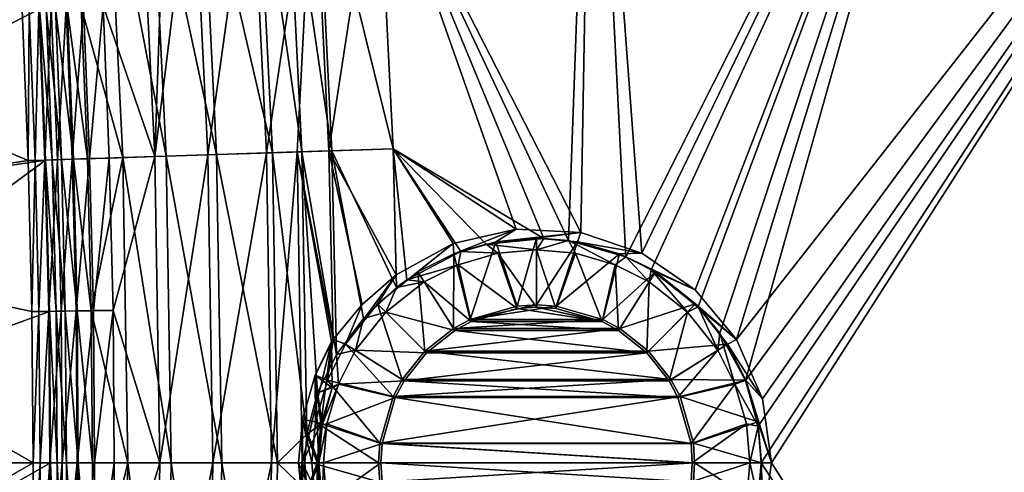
# Model space of a CAD drawing. Header units: metres. Extents: x 0 to 1050, y 0 to 700.
# Tile 11 of 50: x 152 to 320, y 348 to 425. Entities that reach past the tile are written whole.
import ezdxf

# ---------------------------------------------------------------- set-up
doc = ezdxf.new("R2010")
doc.units = ezdxf.units.M

msp = doc.modelspace()

# ---------------------------------------------------------------- linework, layer by layer
at = {"layer": 'None'}
for points in [[(379.645386, 505.811615, -463), (278.407379, 360.895142, -463), (273.976105, 370.963165, -463)], [(379.645386, 505.811615, -463), (273.976105, 370.963165, -463), (314.511871, 502.812927, -463)], [(277.680725, 356.220703, -460), (379.645355, 505.81192, -460), (275.528931, 364.008179, -460)], [(379.645355, 505.81192, -460), (314.520721, 502.813507, -460), (275.528931, 364.008179, -460)], [(379.645355, 505.81192, -460), (277.680725, 356.220703, -460), (278.190735, 350, -460)], [(379.645355, 194.188095, -460), (379.645355, 505.81192, -460), (278.190735, 350, -460)], [(279.922791, 350, -463), (278.407379, 360.895142, -463), (379.645386, 505.811615, -463)], [(379.645355, 194.188095, -463), (279.922791, 350, -463), (379.645386, 505.811615, -463)], [(249.455856, 498.718079, -460), (255.153183, 385.055878, -460), (314.520721, 502.813507, -460)], [(314.511871, 502.812927, -463), (257.907623, 385.681183, -463), (249.455856, 498.718079, -463)], [(255.153183, 385.055878, -460), (259.480408, 382.848846, -460), (314.520721, 502.813507, -460)], [(314.511871, 502.812927, -463), (266.965454, 379.439667, -463), (257.907623, 385.681183, -463)], [(314.520721, 502.813507, -460), (259.480408, 382.848846, -460), (267.463928, 376.538025, -460)], [(273.976105, 370.963165, -463), (266.965454, 379.439667, -463), (314.511871, 502.812927, -463)], [(314.520721, 502.813507, -460), (267.463928, 376.538025, -460), (271.172974, 372.063049, -460)], [(275.528931, 364.008179, -460), (314.520721, 502.813507, -460), (271.172974, 372.063049, -460)], [(249.455856, 498.718079, -463), (247.490265, 389.213837, -463), (212.953903, 456.845947, -463)], [(212.953903, 456.845947, -460), (245.444351, 387.80069, -460), (249.455856, 498.718079, -460)], [(245.444351, 387.80069, -460), (255.153183, 385.055878, -460), (249.455856, 498.718079, -460)], [(257.907623, 385.681183, -463), (247.490265, 389.213837, -463), (249.455856, 498.718079, -463)], [(181.52153, 454.78299, -454.559601), (191.452881, 455.434784, -459.200623), (184.093842, 402.419525, -454.556213)], [(192.476746, 455.501984, -456.381561), (183.014343, 454.880951, -451.959229), (195.070343, 402.779327, -456.381561)], [(184.093842, 402.419525, -454.556213), (191.452881, 455.434784, -459.200623), (194.04483, 402.745728, -459.200623)], [(191.452881, 455.434784, -459.200623), (202.037552, 456.129486, -462.042877), (194.04483, 402.745728, -459.200623)], [(197.466171, 455.829468, -457.957733), (192.476746, 455.501984, -456.381561), (200.068695, 402.943176, -457.954437)], [(200.068695, 402.943176, -457.954437), (192.476746, 455.501984, -456.381561), (195.070343, 402.779327, -456.381561)], [(194.04483, 402.745728, -459.200623), (202.037552, 456.129486, -462.042877), (199.293106, 402.917755, -460.852173)], [(205.184235, 403.11087, -459.086334), (202.573471, 456.164673, -459.091309), (197.466171, 455.829468, -457.957733)], [(205.184235, 403.11087, -459.086334), (197.466171, 455.829468, -457.957733), (200.068695, 402.943176, -457.954437)], [(202.037552, 456.129486, -462.042877), (204.664413, 403.093842, -462.040649), (199.293106, 402.917755, -460.852173)], [(202.037552, 456.129486, -462.042877), (212.953903, 456.845947, -463), (204.664413, 403.093842, -462.040649)], [(215.580536, 403.451569, -460), (212.953903, 456.845947, -460), (202.573471, 456.164673, -459.091309)], [(215.580536, 403.451569, -460), (202.573471, 456.164673, -459.091309), (205.184235, 403.11087, -459.086334)], [(212.953903, 456.845947, -463), (215.580566, 403.450378, -463), (204.664413, 403.093842, -462.040649)], [(247.490265, 389.213837, -463), (236.504272, 389.76947, -463), (212.953903, 456.845947, -463)], [(212.953903, 456.845947, -463), (236.504272, 389.76947, -463), (215.580566, 403.450378, -463)], [(215.580536, 403.451569, -460), (241.195755, 388.172028, -460), (212.953903, 456.845947, -460)], [(241.195755, 388.172028, -460), (245.444351, 387.80069, -460), (212.953903, 456.845947, -460)], [(167.09285, 453.835999, -438.57077), (162.587128, 427.606873, -430), (169.646301, 401.945923, -438.570068)], [(166.287338, 427.78891, -440.498596), (172.545212, 454.193848, -448.260803), (175.106659, 402.124908, -448.260803)], [(174.469437, 454.320129, -445.962677), (167.09285, 453.835999, -438.57077), (177.033981, 402.18808, -445.962677)], [(177.033981, 402.18808, -445.962677), (167.09285, 453.835999, -438.57077), (169.646301, 401.945923, -438.570068)], [(172.545212, 454.193848, -448.260803), (176.896164, 454.479401, -451.606567), (175.106659, 402.124908, -448.260803)], [(185.593201, 402.468658, -451.958313), (183.014343, 454.880951, -451.959229), (174.469437, 454.320129, -445.962677)], [(185.593201, 402.468658, -451.958313), (174.469437, 454.320129, -445.962677), (177.033981, 402.18808, -445.962677)], [(175.106659, 402.124908, -448.260803), (176.896164, 454.479401, -451.606567), (181.52153, 454.78299, -454.559601)], [(175.106659, 402.124908, -448.260803), (181.52153, 454.78299, -454.559601), (184.093842, 402.419525, -454.556213)], [(195.070343, 402.779327, -456.381561), (183.014343, 454.880951, -451.959229), (185.593201, 402.468658, -451.958313)], [(85.896568, 391.022644, -8.263518), (155.468826, 427.256317, -410.418884), (84.216255, 431.999939, -8.263518)], [(83.383064, 390.849243, -11.263518), (81.714119, 431.653595, -11.263518), (153.569595, 401.445374, -410.93985)], [(81.714119, 431.653595, -11.263518), (152.517059, 427.128265, -410.93985), (153.569595, 401.445374, -410.93985)], [(156.523788, 401.515747, -410.418884), (155.468826, 427.256317, -410.418884), (85.896568, 391.022644, -8.263518)], [(153.569595, 401.445374, -410.93985), (152.517059, 427.128265, -410.93985), (153.704361, 427.169891, -416.288422)], [(154.758163, 401.457855, -416.288422), (153.569595, 401.445374, -410.93985), (153.704361, 427.169891, -416.288422)], [(153.704361, 427.169891, -416.288422), (155.355865, 427.251129, -421.529297), (154.758163, 401.457855, -416.288422)], [(155.355865, 427.251129, -421.529297), (156.410782, 401.512054, -421.529297), (154.758163, 401.457855, -416.288422)], [(155.355865, 427.251129, -421.529297), (157.456985, 427.354492, -426.615479), (156.410782, 401.512054, -421.529297)], [(156.598709, 427.312286, -415.512787), (155.468826, 427.256317, -410.418884), (157.654465, 401.552795, -415.512787)], [(157.654465, 401.552795, -415.512787), (155.468826, 427.256317, -410.418884), (156.523788, 401.515747, -410.418884)], [(157.456985, 427.354492, -426.615479), (158.513306, 401.580963, -426.615479), (156.410782, 401.512054, -421.529297)], [(158.171585, 427.389648, -420.504089), (156.598709, 427.312286, -415.512787), (159.228378, 401.604401, -420.504089)], [(159.228378, 401.604401, -420.504089), (156.598709, 427.312286, -415.512787), (157.654465, 401.552795, -415.512787)], [(157.456985, 427.354492, -426.615479), (159.992203, 427.479218, -431.5), (158.513306, 401.580963, -426.615479)], [(160.172638, 427.488098, -425.348053), (158.171585, 427.389648, -420.504089), (161.230789, 401.670044, -425.348053)], [(161.230789, 401.670044, -425.348053), (158.171585, 427.389648, -420.504089), (159.228378, 401.604401, -420.504089)], [(159.992203, 427.479218, -431.5), (161.050217, 401.664124, -431.5), (158.513306, 401.580963, -426.615479)], [(159.992203, 427.479218, -431.5), (162.944077, 427.62442, -436.138702), (161.050217, 401.664124, -431.5)], [(162.587128, 427.606873, -430), (160.172638, 427.488098, -425.348053), (163.646896, 401.749237, -430)], [(163.646896, 401.749237, -430), (160.172638, 427.488098, -425.348053), (161.230789, 401.670044, -425.348053)], [(162.944077, 427.62442, -436.138702), (164.004074, 401.760956, -436.138702), (161.050217, 401.664124, -431.5)], [(169.646301, 401.945923, -438.570068), (162.587128, 427.606873, -430), (163.646896, 401.749237, -430)], [(162.944077, 427.62442, -436.138702), (166.287338, 427.78891, -440.498596), (164.004074, 401.760956, -436.138702)], [(166.287338, 427.78891, -440.498596), (167.349594, 401.870636, -440.498596), (164.004074, 401.760956, -436.138702)], [(167.349594, 401.870636, -440.498596), (166.287338, 427.78891, -440.498596), (175.106659, 402.124908, -448.260803)], [(204.664413, 403.093842, -462.040649), (215.580566, 403.450378, -463), (216.142334, 382.01001, -463)], [(216.183212, 379.854553, -460), (215.580536, 403.451569, -460), (205.184235, 403.11087, -459.086334)], [(227.083878, 385.940338, -460), (231.429611, 387.216675, -460), (215.580536, 403.451569, -460)], [(231.429611, 387.216675, -460), (241.195755, 388.172028, -460), (215.580536, 403.451569, -460)], [(216.183212, 379.854553, -460), (217.90744, 381.1521, -460), (215.580536, 403.451569, -460)], [(217.90744, 381.1521, -460), (227.083878, 385.940338, -460), (215.580536, 403.451569, -460)], [(236.504272, 389.76947, -463), (225.783661, 387.305847, -463), (215.580566, 403.450378, -463)], [(215.580566, 403.450378, -463), (225.783661, 387.305847, -463), (216.142334, 382.01001, -463)], [(164.282867, 375.87796, -430), (169.646301, 401.945923, -438.570068), (163.646896, 401.749237, -430)], [(164.004074, 401.760956, -436.138702), (167.349594, 401.870636, -440.498596), (164.640182, 375.88382, -436.138702)], [(170.497482, 350, -438.570068), (169.646301, 401.945923, -438.570068), (164.282867, 375.87796, -430)], [(167.349594, 401.870636, -440.498596), (167.987045, 375.93866, -440.498596), (164.640182, 375.88382, -436.138702)], [(175.106659, 402.124908, -448.260803), (167.987045, 375.93866, -440.498596), (167.349594, 401.870636, -440.498596)], [(175.96077, 350, -448.260803), (167.987045, 375.93866, -440.498596), (175.106659, 402.124908, -448.260803)], [(177.033981, 402.18808, -445.962677), (169.646301, 401.945923, -438.570068), (177.88913, 350, -445.962677)], [(169.646301, 401.945923, -438.570068), (170.497482, 350, -438.570068), (177.88913, 350, -445.962677)], [(184.093842, 402.419525, -454.556213), (175.96077, 350, -448.260803), (175.106659, 402.124908, -448.260803)], [(175.96077, 350, -448.260803), (184.093842, 402.419525, -454.556213), (184.952789, 350, -454.556213)], [(186.452957, 350, -451.958313), (185.593201, 402.468658, -451.958313), (177.033981, 402.18808, -445.962677)], [(177.88913, 350, -445.962677), (186.452957, 350, -451.958313), (177.033981, 402.18808, -445.962677)], [(184.952789, 350, -454.556213), (184.093842, 402.419525, -454.556213), (194.04483, 402.745728, -459.200623)], [(184.952789, 350, -454.556213), (194.04483, 402.745728, -459.200623), (194.909119, 350, -459.200623)], [(195.935181, 350, -456.381561), (195.070343, 402.779327, -456.381561), (185.593201, 402.468658, -451.958313)], [(186.452957, 350, -451.958313), (195.935181, 350, -456.381561), (185.593201, 402.468658, -451.958313)], [(194.909119, 350, -459.200623), (194.04483, 402.745728, -459.200623), (199.293106, 402.917755, -460.852173)], [(199.293106, 402.917755, -460.852173), (200.160217, 350, -460.852173), (194.909119, 350, -459.200623)], [(195.070343, 402.779327, -456.381561), (200.928131, 354.834351, -457.957764), (200.068695, 402.943176, -457.954437)], [(200.928131, 354.834351, -457.957764), (195.070343, 402.779327, -456.381561), (195.935181, 350, -456.381561)], [(199.293106, 402.917755, -460.852173), (204.664413, 403.093842, -462.040649), (205.397522, 370.994904, -462.045868)], [(205.397522, 370.994904, -462.045868), (205.144775, 370.624634, -462), (199.293106, 402.917755, -460.852173)], [(205.144775, 370.624634, -462), (200.160217, 350, -460.852173), (199.293106, 402.917755, -460.852173)], [(200.068695, 402.943176, -457.954437), (205.9496, 368.424011, -459.091431), (205.184235, 403.11087, -459.086334)], [(200.928131, 354.834351, -457.957764), (202.751022, 361.890228, -458.42395), (200.068695, 402.943176, -457.954437)], [(200.068695, 402.943176, -457.954437), (202.751022, 361.890228, -458.42395), (205.9496, 368.424011, -459.091431)], [(204.664413, 403.093842, -462.040649), (210.311798, 376.931824, -462.7211), (205.397522, 370.994904, -462.045868)], [(216.142334, 382.01001, -463), (210.311798, 376.931824, -462.7211), (204.664413, 403.093842, -462.040649)], [(205.9496, 368.424011, -459.091431), (210.562012, 374.575684, -459.727783), (205.184235, 403.11087, -459.086334)], [(205.184235, 403.11087, -459.086334), (210.562012, 374.575684, -459.727783), (216.183212, 379.854553, -460)], [(83.383064, 390.849243, -11.263518), (153.569595, 401.445374, -410.93985), (154.201309, 375.733337, -410.93985)], [(86.457085, 350, -8.263518), (156.523788, 401.515747, -410.418884), (85.896568, 391.022644, -8.263518)], [(86.457085, 350, -8.263518), (157.156876, 375.761322, -410.418884), (156.523788, 401.515747, -410.418884)], [(154.201309, 375.733337, -410.93985), (153.569595, 401.445374, -410.93985), (154.758163, 401.457855, -416.288422)], [(155.390533, 375.732269, -416.288422), (154.201309, 375.733337, -410.93985), (154.758163, 401.457855, -416.288422)], [(154.758163, 401.457855, -416.288422), (156.410782, 401.512054, -421.529297), (155.390533, 375.732269, -416.288422)], [(156.410782, 401.512054, -421.529297), (157.043823, 375.759369, -421.529297), (155.390533, 375.732269, -416.288422)], [(156.410782, 401.512054, -421.529297), (158.513306, 401.580963, -426.615479), (157.043823, 375.759369, -421.529297)], [(157.654465, 401.552795, -415.512787), (156.523788, 401.515747, -410.418884), (158.28801, 375.779755, -415.512787)], [(156.523788, 401.515747, -410.418884), (157.156876, 375.761322, -410.418884), (158.28801, 375.779755, -415.512787)], [(158.513306, 401.580963, -426.615479), (159.147186, 375.793823, -426.615479), (157.043823, 375.759369, -421.529297)], [(159.862564, 375.805542, -420.504089), (159.228378, 401.604401, -420.504089), (157.654465, 401.552795, -415.512787)], [(158.28801, 375.779755, -415.512787), (159.862564, 375.805542, -420.504089), (157.654465, 401.552795, -415.512787)], [(158.513306, 401.580963, -426.615479), (161.050217, 401.664124, -431.5), (159.147186, 375.793823, -426.615479)], [(161.050217, 401.664124, -431.5), (161.685135, 375.835419, -431.5), (159.147186, 375.793823, -426.615479)], [(161.865768, 375.838379, -425.348053), (161.230789, 401.670044, -425.348053), (159.228378, 401.604401, -420.504089)], [(159.862564, 375.805542, -420.504089), (161.865768, 375.838379, -425.348053), (159.228378, 401.604401, -420.504089)], [(161.050217, 401.664124, -431.5), (164.004074, 401.760956, -436.138702), (161.685135, 375.835419, -431.5)], [(164.282867, 375.87796, -430), (163.646896, 401.749237, -430), (161.230789, 401.670044, -425.348053)], [(161.865768, 375.838379, -425.348053), (164.282867, 375.87796, -430), (161.230789, 401.670044, -425.348053)], [(164.004074, 401.760956, -436.138702), (164.640182, 375.88382, -436.138702), (161.685135, 375.835419, -431.5)], [(83.939781, 350, -11.263518), (83.383064, 390.849243, -11.263518), (154.411896, 350, -410.93985)], [(154.411896, 350, -410.93985), (83.383064, 390.849243, -11.263518), (154.201309, 375.733337, -410.93985)], [(236.504272, 389.76947, -463), (225.926285, 385.550385, -465.923737), (225.783661, 387.305847, -463)], [(233.042465, 387.596436, -465.923737), (225.926285, 385.550385, -465.923737), (236.504272, 389.76947, -463)], [(247.490265, 389.213837, -463), (233.042465, 387.596436, -465.923737), (236.504272, 389.76947, -463)], [(247.490265, 389.213837, -463), (240, 388.234802, -465.923737), (233.042465, 387.596436, -465.923737)], [(246.957535, 387.596436, -465.923737), (240, 388.234802, -465.923737), (247.490265, 389.213837, -463)], [(257.907623, 385.681183, -463), (246.957535, 387.596436, -465.923737), (247.490265, 389.213837, -463)], [(225.783661, 387.305847, -463), (219.81813, 382.474457, -465.923737), (212.963928, 377.036072, -465.923737)], [(225.783661, 387.305847, -463), (212.963928, 377.036072, -465.923737), (216.142334, 382.01001, -463)], [(225.926285, 385.550385, -465.923737), (219.81813, 382.474457, -465.923737), (225.783661, 387.305847, -463)], [(228.718918, 374.382416, -468.970001), (225.926285, 385.550385, -465.923737), (233.042465, 387.596436, -465.923737)], [(231.429611, 387.216675, -460), (227.083878, 385.940338, -460), (233.402161, 385.652679, -463.347565)], [(236.66748, 376.658173, -468.970001), (228.718918, 374.382416, -468.970001), (233.042465, 387.596436, -465.923737)], [(241.195755, 388.172028, -460), (231.429611, 387.216675, -460), (240, 386.258026, -463.347565)], [(240, 386.258026, -463.347565), (231.429611, 387.216675, -460), (233.402161, 385.652679, -463.347565)], [(236.66748, 376.658173, -468.970001), (233.042465, 387.596436, -465.923737), (240, 388.234802, -465.923737)], [(240, 376.865662, -468.970001), (236.66748, 376.658173, -468.970001), (240, 388.234802, -465.923737)], [(240, 376.865662, -468.970001), (240, 388.234802, -465.923737), (246.957535, 387.596436, -465.923737)], [(245.444351, 387.80069, -460), (241.195755, 388.172028, -460), (240, 386.258026, -463.347565)], [(240, 386.258026, -463.347565), (246.597839, 385.652679, -463.347565), (245.444351, 387.80069, -460)], [(243.33252, 376.658173, -468.970001), (240, 376.865662, -468.970001), (246.957535, 387.596436, -465.923737)], [(243.33252, 376.658173, -468.970001), (246.957535, 387.596436, -465.923737), (254.073715, 385.550385, -465.923737)], [(246.597839, 385.652679, -463.347565), (253.3461, 383.712402, -463.347565), (245.444351, 387.80069, -460)], [(245.444351, 387.80069, -460), (253.3461, 383.712402, -463.347565), (255.153183, 385.055878, -460)], [(254.073715, 385.550385, -465.923737), (246.957535, 387.596436, -465.923737), (257.907623, 385.681183, -463)], [(227.083878, 385.940338, -460), (217.90744, 381.1521, -460), (226.6539, 383.712402, -463.347565)], [(225.859467, 372.84314, -468.970001), (219.81813, 382.474457, -465.923737), (225.926285, 385.550385, -465.923737)], [(228.718918, 374.382416, -468.970001), (225.859467, 372.84314, -468.970001), (225.926285, 385.550385, -465.923737)], [(233.402161, 385.652679, -463.347565), (227.083878, 385.940338, -460), (226.6539, 383.712402, -463.347565)], [(236.71492, 376.266083, -465.970001), (233.402161, 385.652679, -463.347565), (226.6539, 383.712402, -463.347565)], [(240, 376.470734, -465.970001), (240, 386.258026, -463.347565), (233.402161, 385.652679, -463.347565)], [(236.71492, 376.266083, -465.970001), (240, 376.470734, -465.970001), (233.402161, 385.652679, -463.347565)], [(240, 376.470734, -465.970001), (243.28508, 376.266083, -465.970001), (240, 386.258026, -463.347565)], [(243.28508, 376.266083, -465.970001), (246.597839, 385.652679, -463.347565), (240, 386.258026, -463.347565)], [(243.28508, 376.266083, -465.970001), (251.114044, 374.024506, -465.970001), (246.597839, 385.652679, -463.347565)], [(251.281082, 374.382416, -468.970001), (243.33252, 376.658173, -468.970001), (254.073715, 385.550385, -465.923737)], [(251.114044, 374.024506, -465.970001), (253.3461, 383.712402, -463.347565), (246.597839, 385.652679, -463.347565)], [(251.281082, 374.382416, -468.970001), (254.073715, 385.550385, -465.923737), (260.181885, 382.474457, -465.923737)], [(253.3461, 383.712402, -463.347565), (259.139832, 380.794678, -463.347565), (255.153183, 385.055878, -460)], [(266.965454, 379.439667, -463), (254.073715, 385.550385, -465.923737), (257.907623, 385.681183, -463)], [(260.181885, 382.474457, -465.923737), (254.073715, 385.550385, -465.923737), (266.965454, 379.439667, -463)], [(255.153183, 385.055878, -460), (259.139832, 380.794678, -463.347565), (259.480408, 382.848846, -460)], [(226.6539, 383.712402, -463.347565), (217.90744, 381.1521, -460), (220.860184, 380.794678, -463.347565)], [(228.885956, 374.024506, -465.970001), (226.6539, 383.712402, -463.347565), (220.860184, 380.794678, -463.347565)], [(228.885956, 374.024506, -465.970001), (236.71492, 376.266083, -465.970001), (226.6539, 383.712402, -463.347565)], [(251.114044, 374.024506, -465.970001), (253.933014, 372.507111, -465.970001), (253.3461, 383.712402, -463.347565)], [(253.933014, 372.507111, -465.970001), (259.139832, 380.794678, -463.347565), (253.3461, 383.712402, -463.347565)], [(212.963928, 377.036072, -465.923737), (207.525528, 370.181885, -465.923737), (216.142334, 382.01001, -463)], [(216.142334, 382.01001, -463), (207.525528, 370.181885, -465.923737), (210.311798, 376.931824, -462.7211)], [(221.003098, 368.996887, -468.970001), (212.963928, 377.036072, -465.923737), (219.81813, 382.474457, -465.923737)], [(225.859467, 372.84314, -468.970001), (221.003098, 368.996887, -468.970001), (219.81813, 382.474457, -465.923737)], [(254.140533, 372.84314, -468.970001), (251.281082, 374.382416, -468.970001), (260.181885, 382.474457, -465.923737)], [(254.140533, 372.84314, -468.970001), (260.181885, 382.474457, -465.923737), (267.036072, 377.036072, -465.923737)], [(259.139832, 380.794678, -463.347565), (265.638306, 375.638306, -463.347565), (259.480408, 382.848846, -460)], [(259.480408, 382.848846, -460), (265.638306, 375.638306, -463.347565), (267.463928, 376.538025, -460)], [(273.976105, 370.963165, -463), (267.036072, 377.036072, -465.923737), (260.181885, 382.474457, -465.923737)], [(273.976105, 370.963165, -463), (260.181885, 382.474457, -465.923737), (266.965454, 379.439667, -463)], [(226.066986, 372.507111, -465.970001), (220.860184, 380.794678, -463.347565), (214.361694, 375.638306, -463.347565)], [(220.860184, 380.794678, -463.347565), (216.183212, 379.854553, -460), (214.361694, 375.638306, -463.347565)], [(217.90744, 381.1521, -460), (216.183212, 379.854553, -460), (220.860184, 380.794678, -463.347565)], [(226.066986, 372.507111, -465.970001), (228.885956, 374.024506, -465.970001), (220.860184, 380.794678, -463.347565)], [(253.933014, 372.507111, -465.970001), (258.717621, 368.717621, -465.970001), (259.139832, 380.794678, -463.347565)], [(258.717621, 368.717621, -465.970001), (265.638306, 375.638306, -463.347565), (259.139832, 380.794678, -463.347565)], [(216.183212, 379.854553, -460), (210.562012, 374.575684, -459.727783), (214.361694, 375.638306, -463.347565)], [(207.525528, 370.181885, -465.923737), (205.397522, 370.994904, -462.045868), (210.311798, 376.931824, -462.7211)], [(217.156845, 364.140533, -468.970001), (207.525528, 370.181885, -465.923737), (212.963928, 377.036072, -465.923737)], [(221.003098, 368.996887, -468.970001), (217.156845, 364.140533, -468.970001), (212.963928, 377.036072, -465.923737)], [(228.718918, 374.382416, -468.970001), (240, 376.865662, -468.970001), (243.33252, 376.658173, -468.970001)], [(228.718918, 374.382416, -468.970001), (236.66748, 376.658173, -468.970001), (240, 376.865662, -468.970001)], [(258.996887, 368.996887, -468.970001), (254.140533, 372.84314, -468.970001), (267.036072, 377.036072, -465.923737)], [(258.996887, 368.996887, -468.970001), (267.036072, 377.036072, -465.923737), (272.474457, 370.181885, -465.923737)], [(272.474457, 370.181885, -465.923737), (267.036072, 377.036072, -465.923737), (273.976105, 370.963165, -463)], [(157.36792, 350, -410.418884), (157.156876, 375.761322, -410.418884), (86.457085, 350, -8.263518)], [(154.411896, 350, -410.93985), (154.201309, 375.733337, -410.93985), (155.390533, 375.732269, -416.288422)], [(155.601349, 350, -416.288422), (154.411896, 350, -410.93985), (155.390533, 375.732269, -416.288422)], [(155.390533, 375.732269, -416.288422), (157.043823, 375.759369, -421.529297), (155.601349, 350, -416.288422)], [(157.043823, 375.759369, -421.529297), (157.254852, 350, -421.529297), (155.601349, 350, -416.288422)], [(157.043823, 375.759369, -421.529297), (159.147186, 375.793823, -426.615479), (157.254852, 350, -421.529297)], [(158.28801, 375.779755, -415.512787), (157.156876, 375.761322, -410.418884), (158.499207, 350, -415.512787)], [(157.156876, 375.761322, -410.418884), (157.36792, 350, -410.418884), (158.499207, 350, -415.512787)], [(159.147186, 375.793823, -426.615479), (159.358505, 350, -426.615479), (157.254852, 350, -421.529297)], [(160.073975, 350, -420.504089), (159.862564, 375.805542, -420.504089), (158.28801, 375.779755, -415.512787)], [(158.499207, 350, -415.512787), (160.073975, 350, -420.504089), (158.28801, 375.779755, -415.512787)], [(159.147186, 375.793823, -426.615479), (161.685135, 375.835419, -431.5), (159.358505, 350, -426.615479)], [(161.685135, 375.835419, -431.5), (161.89679, 350, -431.5), (159.358505, 350, -426.615479)], [(162.077454, 350, -425.348053), (161.865768, 375.838379, -425.348053), (159.862564, 375.805542, -420.504089)], [(160.073975, 350, -420.504089), (162.077454, 350, -425.348053), (159.862564, 375.805542, -420.504089)], [(161.685135, 375.835419, -431.5), (164.640182, 375.88382, -436.138702), (161.89679, 350, -431.5)], [(164.494858, 350, -430), (164.282867, 375.87796, -430), (161.865768, 375.838379, -425.348053)], [(162.077454, 350, -425.348053), (164.494858, 350, -430), (161.865768, 375.838379, -425.348053)], [(164.640182, 375.88382, -436.138702), (164.852234, 350, -436.138702), (161.89679, 350, -431.5)], [(164.494858, 350, -430), (170.497482, 350, -438.570068), (164.282867, 375.87796, -430)], [(164.640182, 375.88382, -436.138702), (167.987045, 375.93866, -440.498596), (164.852234, 350, -436.138702)], [(167.987045, 375.93866, -440.498596), (168.199539, 350, -440.498596), (164.852234, 350, -436.138702)], [(168.199539, 350, -440.498596), (167.987045, 375.93866, -440.498596), (175.96077, 350, -448.260803)], [(221.282379, 368.717621, -465.970001), (214.361694, 375.638306, -463.347565), (209.205322, 369.139832, -463.347565)], [(214.361694, 375.638306, -463.347565), (210.562012, 374.575684, -459.727783), (209.205322, 369.139832, -463.347565)], [(221.282379, 368.717621, -465.970001), (226.066986, 372.507111, -465.970001), (214.361694, 375.638306, -463.347565)], [(251.281082, 374.382416, -468.970001), (228.718918, 374.382416, -468.970001), (243.33252, 376.658173, -468.970001)], [(236.71492, 376.266083, -465.970001), (228.885956, 374.024506, -465.970001), (251.114044, 374.024506, -465.970001)], [(240, 376.470734, -465.970001), (236.71492, 376.266083, -465.970001), (251.114044, 374.024506, -465.970001)], [(251.114044, 374.024506, -465.970001), (243.28508, 376.266083, -465.970001), (240, 376.470734, -465.970001)], [(258.717621, 368.717621, -465.970001), (262.507111, 363.933014, -465.970001), (265.638306, 375.638306, -463.347565)], [(262.507111, 363.933014, -465.970001), (270.794678, 369.139832, -463.347565), (265.638306, 375.638306, -463.347565)], [(265.638306, 375.638306, -463.347565), (270.794678, 369.139832, -463.347565), (267.463928, 376.538025, -460)], [(267.463928, 376.538025, -460), (270.794678, 369.139832, -463.347565), (271.172974, 372.063049, -460)], [(210.562012, 374.575684, -459.727783), (205.9496, 368.424011, -459.091431), (209.205322, 369.139832, -463.347565)], [(254.140533, 372.84314, -468.970001), (225.859467, 372.84314, -468.970001), (251.281082, 374.382416, -468.970001)], [(225.859467, 372.84314, -468.970001), (228.718918, 374.382416, -468.970001), (251.281082, 374.382416, -468.970001)], [(228.885956, 374.024506, -465.970001), (226.066986, 372.507111, -465.970001), (253.933014, 372.507111, -465.970001)], [(251.114044, 374.024506, -465.970001), (228.885956, 374.024506, -465.970001), (253.933014, 372.507111, -465.970001)], [(258.996887, 368.996887, -468.970001), (221.003098, 368.996887, -468.970001), (254.140533, 372.84314, -468.970001)], [(221.003098, 368.996887, -468.970001), (225.859467, 372.84314, -468.970001), (254.140533, 372.84314, -468.970001)], [(226.066986, 372.507111, -465.970001), (221.282379, 368.717621, -465.970001), (258.717621, 368.717621, -465.970001)], [(253.933014, 372.507111, -465.970001), (226.066986, 372.507111, -465.970001), (258.717621, 368.717621, -465.970001)], [(270.794678, 369.139832, -463.347565), (273.712402, 363.3461, -463.347565), (271.172974, 372.063049, -460)], [(271.172974, 372.063049, -460), (273.712402, 363.3461, -463.347565), (275.528931, 364.008179, -460)], [(203.314697, 356.503113, -461.616882), (200.160217, 350, -460.852173), (205.144775, 370.624634, -462)], [(204.449615, 364.0737, -465.923737), (202.343475, 364.90802, -462), (205.397522, 370.994904, -462.045868)], [(205.397522, 370.994904, -462.045868), (202.343475, 364.90802, -462), (205.144775, 370.624634, -462)], [(205.144775, 370.624634, -462), (202.343475, 364.90802, -462), (205.225922, 362.744904, -462)], [(205.225922, 362.744904, -462), (203.314697, 356.503113, -461.616882), (205.144775, 370.624634, -462)], [(207.525528, 370.181885, -465.923737), (204.449615, 364.0737, -465.923737), (205.397522, 370.994904, -462.045868)], [(215.617599, 361.281067, -468.970001), (204.449615, 364.0737, -465.923737), (207.525528, 370.181885, -465.923737)], [(217.156845, 364.140533, -468.970001), (215.617599, 361.281067, -468.970001), (207.525528, 370.181885, -465.923737)], [(262.84314, 364.140533, -468.970001), (258.996887, 368.996887, -468.970001), (272.474457, 370.181885, -465.923737)], [(262.84314, 364.140533, -468.970001), (272.474457, 370.181885, -465.923737), (275.550385, 364.0737, -465.923737)], [(278.407379, 360.895142, -463), (272.474457, 370.181885, -465.923737), (273.976105, 370.963165, -463)], [(275.550385, 364.0737, -465.923737), (272.474457, 370.181885, -465.923737), (278.407379, 360.895142, -463)], [(205.9496, 368.424011, -459.091431), (202.751022, 361.890228, -458.42395), (206.287582, 363.3461, -463.347565)], [(209.205322, 369.139832, -463.347565), (205.9496, 368.424011, -459.091431), (206.287582, 363.3461, -463.347565)], [(217.492889, 363.933014, -465.970001), (209.205322, 369.139832, -463.347565), (206.287582, 363.3461, -463.347565)], [(217.492889, 363.933014, -465.970001), (221.282379, 368.717621, -465.970001), (209.205322, 369.139832, -463.347565)], [(217.156845, 364.140533, -468.970001), (221.003098, 368.996887, -468.970001), (262.84314, 364.140533, -468.970001)], [(217.492889, 363.933014, -465.970001), (262.507111, 363.933014, -465.970001), (258.717621, 368.717621, -465.970001)], [(258.717621, 368.717621, -465.970001), (221.282379, 368.717621, -465.970001), (217.492889, 363.933014, -465.970001)], [(221.003098, 368.996887, -468.970001), (258.996887, 368.996887, -468.970001), (262.84314, 364.140533, -468.970001)], [(262.507111, 363.933014, -465.970001), (264.024506, 361.114044, -465.970001), (270.794678, 369.139832, -463.347565)], [(264.024506, 361.114044, -465.970001), (273.712402, 363.3461, -463.347565), (270.794678, 369.139832, -463.347565)], [(202.403564, 356.95755, -465.923737), (200.175995, 357.369598, -462), (202.343475, 364.90802, -462)], [(202.343475, 364.90802, -462), (200.175995, 357.369598, -462), (202.963943, 350, -462)], [(204.449615, 364.0737, -465.923737), (202.403564, 356.95755, -465.923737), (202.343475, 364.90802, -462)], [(202.343475, 364.90802, -462), (203.533829, 356.472046, -462), (205.225922, 362.744904, -462)], [(203.533829, 356.472046, -462), (202.343475, 364.90802, -462), (202.963943, 350, -462)], [(213.341812, 353.33252, -468.970001), (202.403564, 356.95755, -465.923737), (204.449615, 364.0737, -465.923737)], [(206.287582, 363.3461, -463.347565), (202.751022, 361.890228, -458.42395), (205.225922, 362.744904, -462)], [(204.347321, 356.597839, -463.347565), (206.287582, 363.3461, -463.347565), (203.533829, 356.472046, -462)], [(206.287582, 363.3461, -463.347565), (205.225922, 362.744904, -462), (203.533829, 356.472046, -462)], [(215.975479, 361.114044, -465.970001), (206.287582, 363.3461, -463.347565), (204.347321, 356.597839, -463.347565)], [(215.617599, 361.281067, -468.970001), (213.341812, 353.33252, -468.970001), (204.449615, 364.0737, -465.923737)], [(215.975479, 361.114044, -465.970001), (217.492889, 363.933014, -465.970001), (206.287582, 363.3461, -463.347565)], [(217.156845, 364.140533, -468.970001), (262.84314, 364.140533, -468.970001), (215.617599, 361.281067, -468.970001)], [(262.84314, 364.140533, -468.970001), (264.382416, 361.281067, -468.970001), (215.617599, 361.281067, -468.970001)], [(215.975479, 361.114044, -465.970001), (264.024506, 361.114044, -465.970001), (217.492889, 363.933014, -465.970001)], [(264.024506, 361.114044, -465.970001), (262.507111, 363.933014, -465.970001), (217.492889, 363.933014, -465.970001)], [(264.382416, 361.281067, -468.970001), (262.84314, 364.140533, -468.970001), (275.550385, 364.0737, -465.923737)], [(264.024506, 361.114044, -465.970001), (266.266083, 353.285095, -465.970001), (273.712402, 363.3461, -463.347565)], [(264.382416, 361.281067, -468.970001), (275.550385, 364.0737, -465.923737), (277.596436, 356.95755, -465.923737)], [(266.266083, 353.285095, -465.970001), (275.652679, 356.597839, -463.347565), (273.712402, 363.3461, -463.347565)], [(273.712402, 363.3461, -463.347565), (277.680725, 356.220703, -460), (275.528931, 364.008179, -460)], [(273.712402, 363.3461, -463.347565), (275.652679, 356.597839, -463.347565), (277.680725, 356.220703, -460)], [(277.596436, 356.95755, -465.923737), (275.550385, 364.0737, -465.923737), (279.922791, 350, -463)], [(279.922791, 350, -463), (275.550385, 364.0737, -465.923737), (278.407379, 360.895142, -463)], [(202.751022, 361.890228, -458.42395), (200.928131, 354.834351, -457.957764), (203.314697, 356.503113, -461.616882)], [(202.751022, 361.890228, -458.42395), (203.314697, 356.503113, -461.616882), (205.225922, 362.744904, -462)], [(213.733917, 353.285095, -465.970001), (215.975479, 361.114044, -465.970001), (204.347321, 356.597839, -463.347565)], [(215.617599, 361.281067, -468.970001), (264.382416, 361.281067, -468.970001), (213.341812, 353.33252, -468.970001)], [(264.382416, 361.281067, -468.970001), (266.658173, 353.33252, -468.970001), (213.341812, 353.33252, -468.970001)], [(213.733917, 353.285095, -465.970001), (266.266083, 353.285095, -465.970001), (215.975479, 361.114044, -465.970001)], [(266.266083, 353.285095, -465.970001), (264.024506, 361.114044, -465.970001), (215.975479, 361.114044, -465.970001)], [(266.658173, 353.33252, -468.970001), (264.382416, 361.281067, -468.970001), (277.596436, 356.95755, -465.923737)], [(201.765213, 350, -465.923737), (199.499847, 350, -462), (200.175995, 357.369598, -462)], [(200.175995, 357.369598, -462), (199.499847, 350, -462), (200.175995, 342.630402, -462)], [(202.403564, 356.95755, -465.923737), (201.765213, 350, -465.923737), (200.175995, 357.369598, -462)], [(202.963943, 350, -462), (200.175995, 357.369598, -462), (200.175995, 342.630402, -462)], [(213.134323, 350, -468.970001), (201.765213, 350, -465.923737), (202.403564, 356.95755, -465.923737)], [(213.341812, 353.33252, -468.970001), (213.134323, 350, -468.970001), (202.403564, 356.95755, -465.923737)], [(203.741959, 350, -463.347565), (204.347321, 356.597839, -463.347565), (202.963943, 350, -462)], [(204.347321, 356.597839, -463.347565), (203.533829, 356.472046, -462), (202.963943, 350, -462)], [(213.733917, 353.285095, -465.970001), (204.347321, 356.597839, -463.347565), (203.741959, 350, -463.347565)], [(266.266083, 353.285095, -465.970001), (266.470734, 350, -465.970001), (275.652679, 356.597839, -463.347565)], [(266.470734, 350, -465.970001), (276.258026, 350, -463.347565), (275.652679, 356.597839, -463.347565)], [(266.658173, 353.33252, -468.970001), (277.596436, 356.95755, -465.923737), (278.234802, 350, -465.923737)], [(275.652679, 356.597839, -463.347565), (276.258026, 350, -463.347565), (277.680725, 356.220703, -460)], [(278.234802, 350, -465.923737), (277.596436, 356.95755, -465.923737), (279.922791, 350, -463)], [(203.314697, 356.503113, -461.616882), (202.658188, 350, -461.470398), (200.160217, 350, -460.852173)], [(200.928131, 354.834351, -457.957764), (202.658188, 350, -461.470398), (203.314697, 356.503113, -461.616882)], [(277.680725, 356.220703, -460), (276.258026, 350, -463.347565), (278.190735, 350, -460)], [(200.573486, 350, -457.859589), (200.928131, 354.834351, -457.957764), (195.935181, 350, -456.381561)], [(200.928131, 354.834351, -457.957764), (200.573486, 350, -457.859589), (202.658188, 350, -461.470398)], [(213.529282, 350, -465.970001), (213.733917, 353.285095, -465.970001), (203.741959, 350, -463.347565)], [(266.865662, 350, -468.970001), (213.134323, 350, -468.970001), (213.341812, 353.33252, -468.970001)], [(213.341812, 353.33252, -468.970001), (266.658173, 353.33252, -468.970001), (266.865662, 350, -468.970001)], [(213.529282, 350, -465.970001), (266.470734, 350, -465.970001), (213.733917, 353.285095, -465.970001)], [(266.470734, 350, -465.970001), (266.266083, 353.285095, -465.970001), (213.733917, 353.285095, -465.970001)], [(266.865662, 350, -468.970001), (266.658173, 353.33252, -468.970001), (278.234802, 350, -465.923737)], [(83.383064, 309.150757, -11.263518), (154.411896, 350, -410.93985), (154.201309, 324.266663, -410.93985)], [(83.383064, 309.150757, -11.263518), (83.939781, 350, -11.263518), (154.411896, 350, -410.93985)], [(157.156876, 324.238678, -410.418884), (157.36792, 350, -410.418884), (85.896568, 308.977356, -8.263518)], [(85.896568, 308.977356, -8.263518), (157.36792, 350, -410.418884), (86.457085, 350, -8.263518)], [(155.390533, 324.267731, -416.288422), (154.201309, 324.266663, -410.93985), (155.601349, 350, -416.288422)], [(154.201309, 324.266663, -410.93985), (154.411896, 350, -410.93985), (155.601349, 350, -416.288422)], [(155.601349, 350, -416.288422), (157.254852, 350, -421.529297), (155.390533, 324.267731, -416.288422)], [(157.254852, 350, -421.529297), (157.043823, 324.240631, -421.529297), (155.390533, 324.267731, -416.288422)], [(157.254852, 350, -421.529297), (159.358505, 350, -426.615479), (157.043823, 324.240631, -421.529297)], [(159.358505, 350, -426.615479), (159.147186, 324.206177, -426.615479), (157.043823, 324.240631, -421.529297)], [(157.36792, 350, -410.418884), (157.156876, 324.238678, -410.418884), (158.28801, 324.220245, -415.512787)], [(158.499207, 350, -415.512787), (157.36792, 350, -410.418884), (158.28801, 324.220245, -415.512787)], [(158.28801, 324.220245, -415.512787), (159.862564, 324.194458, -420.504089), (158.499207, 350, -415.512787)], [(159.862564, 324.194458, -420.504089), (160.073975, 350, -420.504089), (158.499207, 350, -415.512787)], [(159.358505, 350, -426.615479), (161.89679, 350, -431.5), (159.147186, 324.206177, -426.615479)], [(161.89679, 350, -431.5), (161.685135, 324.164581, -431.5), (159.147186, 324.206177, -426.615479)], [(159.862564, 324.194458, -420.504089), (161.865768, 324.161621, -425.348053), (160.073975, 350, -420.504089)], [(161.865768, 324.161621, -425.348053), (162.077454, 350, -425.348053), (160.073975, 350, -420.504089)], [(161.89679, 350, -431.5), (164.852234, 350, -436.138702), (161.685135, 324.164581, -431.5)], [(164.852234, 350, -436.138702), (164.640182, 324.11618, -436.138702), (161.685135, 324.164581, -431.5)], [(161.865768, 324.161621, -425.348053), (164.282867, 324.12204, -430), (162.077454, 350, -425.348053)], [(164.282867, 324.12204, -430), (164.494858, 350, -430), (162.077454, 350, -425.348053)], [(169.646301, 298.054077, -438.570068), (170.497482, 350, -438.570068), (164.282867, 324.12204, -430)], [(170.497482, 350, -438.570068), (164.494858, 350, -430), (164.282867, 324.12204, -430)], [(164.852234, 350, -436.138702), (168.199539, 350, -440.498596), (164.640182, 324.11618, -436.138702)], [(168.199539, 350, -440.498596), (167.987045, 324.06134, -440.498596), (164.640182, 324.11618, -436.138702)], [(167.987045, 324.06134, -440.498596), (175.96077, 350, -448.260803), (175.106659, 297.875092, -448.260803)], [(167.987045, 324.06134, -440.498596), (168.199539, 350, -440.498596), (175.96077, 350, -448.260803)], [(170.497482, 350, -438.570068), (169.646301, 298.054077, -438.570068), (177.033981, 297.81192, -445.962677)], [(177.88913, 350, -445.962677), (170.497482, 350, -438.570068), (177.033981, 297.81192, -445.962677)], [(175.106659, 297.875092, -448.260803), (184.952789, 350, -454.556213), (184.093842, 297.580475, -454.556213)], [(175.106659, 297.875092, -448.260803), (175.96077, 350, -448.260803), (184.952789, 350, -454.556213)], [(177.033981, 297.81192, -445.962677), (185.593201, 297.531342, -451.958313), (177.88913, 350, -445.962677)], [(185.593201, 297.531342, -451.958313), (186.452957, 350, -451.958313), (177.88913, 350, -445.962677)], [(194.909119, 350, -459.200623), (194.04483, 297.254272, -459.200623), (184.093842, 297.580475, -454.556213)], [(184.093842, 297.580475, -454.556213), (184.952789, 350, -454.556213), (194.909119, 350, -459.200623)], [(185.593201, 297.531342, -451.958313), (195.070343, 297.220673, -456.381561), (186.452957, 350, -451.958313)], [(195.070343, 297.220673, -456.381561), (195.935181, 350, -456.381561), (186.452957, 350, -451.958313)], [(200.160217, 350, -460.852173), (194.04483, 297.254272, -459.200623), (194.909119, 350, -459.200623)], [(200.160217, 350, -460.852173), (199.293106, 297.082245, -460.852173), (194.04483, 297.254272, -459.200623)], [(195.935181, 350, -456.381561), (195.070343, 297.220673, -456.381561), (200.928131, 345.16571, -457.957764)], [(200.573486, 350, -457.859589), (195.935181, 350, -456.381561), (200.928131, 345.16571, -457.957764)], [(200.160217, 350, -460.852173), (205.144775, 329.375366, -462), (199.293106, 297.082245, -460.852173)], [(200.175995, 342.630402, -462), (199.499847, 350, -462), (202.403564, 343.04245, -465.923737)], [(202.403564, 343.04245, -465.923737), (199.499847, 350, -462), (201.765213, 350, -465.923737)], [(202.658188, 350, -461.470398), (203.314697, 343.496887, -461.616882), (200.160217, 350, -460.852173)], [(200.160217, 350, -460.852173), (203.314697, 343.496887, -461.616882), (205.144775, 329.375366, -462)], [(200.175995, 342.630402, -462), (202.343475, 335.09198, -462), (202.963943, 350, -462)], [(200.573486, 350, -457.859589), (200.928131, 345.16571, -457.957764), (202.658188, 350, -461.470398)], [(200.928131, 345.16571, -457.957764), (202.751022, 338.109802, -458.42395), (202.658188, 350, -461.470398)], [(202.403564, 343.04245, -465.923737), (201.765213, 350, -465.923737), (213.341812, 346.66748, -468.970001)], [(201.765213, 350, -465.923737), (213.134323, 350, -468.970001), (213.341812, 346.66748, -468.970001)], [(202.343475, 335.09198, -462), (203.533829, 343.527954, -462), (202.963943, 350, -462)], [(202.751022, 338.109802, -458.42395), (203.314697, 343.496887, -461.616882), (202.658188, 350, -461.470398)], [(202.963943, 350, -462), (203.533829, 343.527954, -462), (203.741959, 350, -463.347565)], [(203.533829, 343.527954, -462), (204.347321, 343.402161, -463.347565), (203.741959, 350, -463.347565)], [(203.741959, 350, -463.347565), (204.347321, 343.402161, -463.347565), (213.529282, 350, -465.970001)], [(204.347321, 343.402161, -463.347565), (213.733917, 346.714905, -465.970001), (213.529282, 350, -465.970001)], [(213.341812, 346.66748, -468.970001), (213.134323, 350, -468.970001), (266.865662, 350, -468.970001)], [(266.658173, 346.66748, -468.970001), (213.341812, 346.66748, -468.970001), (266.865662, 350, -468.970001)], [(213.733917, 346.714905, -465.970001), (266.266083, 346.714905, -465.970001), (213.529282, 350, -465.970001)], [(266.266083, 346.714905, -465.970001), (266.470734, 350, -465.970001), (213.529282, 350, -465.970001)], [(275.652679, 343.402161, -463.347565), (276.258026, 350, -463.347565), (266.266083, 346.714905, -465.970001)], [(276.258026, 350, -463.347565), (266.470734, 350, -465.970001), (266.266083, 346.714905, -465.970001)], [(277.596436, 343.04245, -465.923737), (266.658173, 346.66748, -468.970001), (266.865662, 350, -468.970001)], [(278.234802, 350, -465.923737), (277.596436, 343.04245, -465.923737), (266.865662, 350, -468.970001)], [(277.680725, 343.779297, -460), (276.258026, 350, -463.347565), (275.652679, 343.402161, -463.347565)], [(277.680725, 343.779297, -460), (278.190735, 350, -460), (276.258026, 350, -463.347565)], [(278.407379, 339.104858, -463), (277.596436, 343.04245, -465.923737), (278.234802, 350, -465.923737)], [(278.190735, 350, -460), (277.680725, 343.779297, -460), (379.645355, 194.188095, -460)], [(279.922791, 350, -463), (278.407379, 339.104858, -463), (278.234802, 350, -465.923737)], [(379.645355, 194.188095, -463), (278.407379, 339.104858, -463), (279.922791, 350, -463)]]:
    msp.add_3dface(points, dxfattribs=at)

doc.saveas('drawing.dxf')
